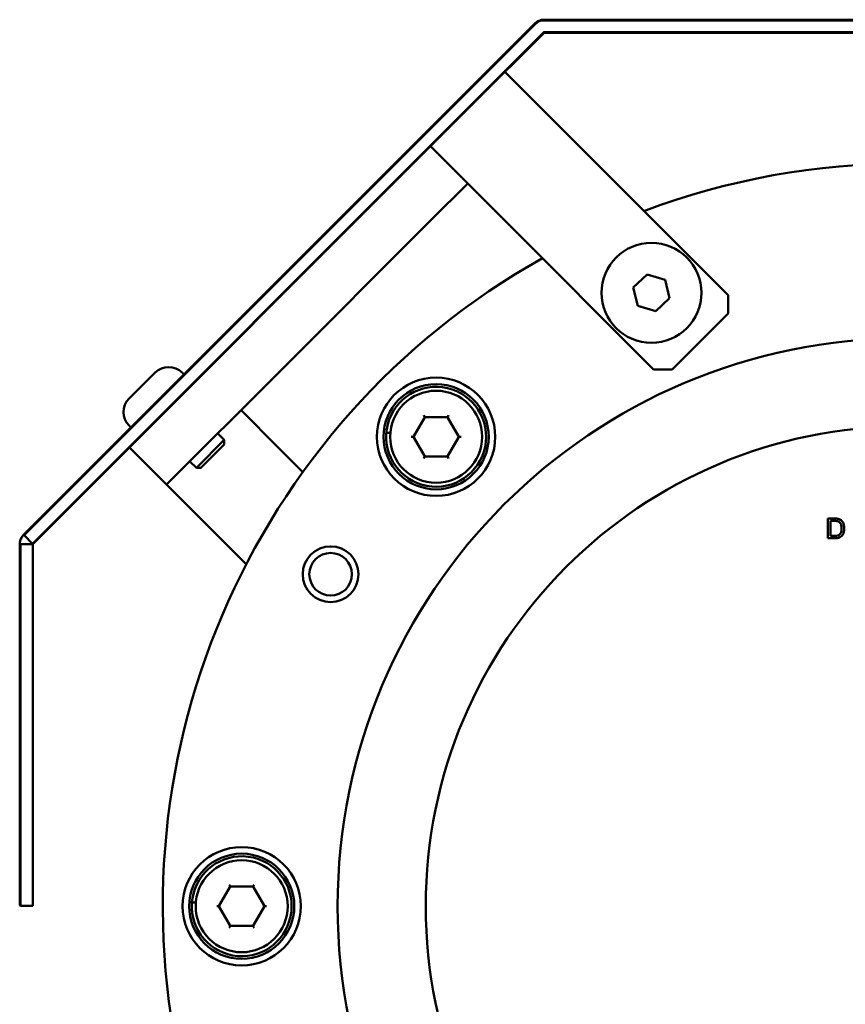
# Model space of a CAD drawing. Header units: millimetres. Extents: x 0 to 2100, y 0 to 1485.
# Tile 39 of 40: x 1780 to 1843, y 1159 to 1234. Entities that reach past the tile are written whole.
import ezdxf

# ---------------------------------------------------------------- set-up
doc = ezdxf.new("R2010")
doc.units = ezdxf.units.MM
doc.header["$LTSCALE"] = 5
doc.layers.add('Sichtbar (ISO)', color=7, linetype='Continuous', lineweight=50)

msp = doc.modelspace()

# ---------------------------------------------------------------- linework, layer by layer
at = {"layer": 'Sichtbar (ISO)'}
for p, q in [((1819.483, 1233.548), (1814.18, 1228.245)), ((1814.215, 1228.21), (1819.518, 1233.513)), ((1875.19, 1233.841), (1820.19, 1233.841)), ((1820.19, 1233.791), (1875.19, 1233.791)), ((1820.154, 1232.876), (1814.852, 1227.574)), ((1814.887, 1227.538), (1820.19, 1232.841)), ((1875.19, 1232.891), (1820.19, 1232.891)), ((1820.19, 1232.841), (1875.19, 1232.841)), ((1822.874, 1224.211), (1817.217, 1229.868)), ((1780.638, 1194.703), (1814.18, 1228.245)), ((1814.215, 1228.21), (1780.628, 1194.622)), ((1781.264, 1193.986), (1814.852, 1227.574)), ((1814.887, 1227.538), (1781.356, 1194.008)), ((1811.56, 1224.211), (1817.217, 1218.555)), ((1822.874, 1224.211), (1834.188, 1212.898)), ((1811.56, 1218.555), (1814.389, 1221.383)), ((1799.967, 1206.961), (1811.56, 1218.555)), ((1828.531, 1207.241), (1817.217, 1218.555)), ((1826.981, 1213.472), (1828.027, 1214.467)), ((1828.027, 1214.467), (1829.411, 1214.058)), ((1829.411, 1214.058), (1829.749, 1212.655)), ((1827.319, 1212.069), (1826.981, 1213.472)), ((1829.749, 1212.655), (1828.703, 1211.66)), ((1834.188, 1212.898), (1834.188, 1211.484)), ((1828.703, 1211.66), (1827.319, 1212.069)), ((1834.188, 1211.484), (1829.945, 1207.241)), ((1788.618, 1205.016), (1790.597, 1206.996)), ((1799.967, 1206.961), (1791.481, 1198.476)), ((1792.648, 1206.996), (1792.789, 1206.855)), ((1829.945, 1207.241), (1828.531, 1207.241)), ((1797.138, 1204.133), (1799.967, 1201.304)), ((1810.278, 1202.167), (1811.087, 1203.567)), ((1811.075, 1203.687), (1811.034, 1203.758)), ((1811.075, 1203.687), (1811.105, 1203.634)), ((1811.123, 1203.603), (1811.105, 1203.634)), ((1811.173, 1203.617), (1812.79, 1203.617)), ((1812.84, 1203.603), (1812.858, 1203.634)), ((1812.888, 1203.687), (1812.858, 1203.634)), ((1812.876, 1203.567), (1813.685, 1202.167)), ((1812.888, 1203.687), (1812.929, 1203.758)), ((1788.618, 1202.966), (1788.759, 1202.824)), ((1795.37, 1202.365), (1795.861, 1201.875)), ((1808.494, 1202.411), (1808.293, 1202.411)), ((1810.086, 1202.117), (1810.168, 1202.117)), ((1810.168, 1202.117), (1810.229, 1202.117)), ((1810.265, 1202.117), (1810.229, 1202.117)), ((1811.087, 1200.667), (1810.278, 1202.067)), ((1813.685, 1202.067), (1812.876, 1200.667)), ((1813.698, 1202.117), (1813.734, 1202.117)), ((1813.734, 1202.117), (1813.795, 1202.117)), ((1813.795, 1202.117), (1813.877, 1202.117)), ((1788.653, 1201.304), (1791.481, 1198.476)), ((1793.739, 1199.753), (1795.861, 1201.875)), ((1794.117, 1199.782), (1795.831, 1201.497)), ((1795.861, 1201.568), (1795.861, 1201.875)), ((1799.967, 1201.304), (1801.843, 1199.427)), ((1811.075, 1200.546), (1811.034, 1200.475)), ((1811.105, 1200.599), (1811.075, 1200.546)), ((1811.123, 1200.63), (1811.105, 1200.599)), ((1812.79, 1200.617), (1811.173, 1200.617)), ((1812.84, 1200.63), (1812.858, 1200.599)), ((1812.858, 1200.599), (1812.888, 1200.546)), ((1812.888, 1200.546), (1812.929, 1200.475)), ((1793.249, 1200.243), (1793.739, 1199.753)), ((1794.046, 1199.753), (1793.739, 1199.753)), ((1794.31, 1195.647), (1791.481, 1198.476)), ((1797.535, 1192.422), (1794.31, 1195.647)), ((1842.311, 1195.894), (1841.794, 1195.894)), ((1841.794, 1195.894), (1841.794, 1194.394)), ((1841.993, 1194.572), (1841.993, 1195.717)), ((1841.993, 1195.717), (1842.308, 1195.717)), ((1780.638, 1194.703), (1780.592, 1194.658)), ((1780.601, 1194.649), (1780.643, 1194.692)), ((1781.264, 1193.986), (1780.628, 1194.622)), ((1842.313, 1194.572), (1841.993, 1194.572)), ((1780.299, 1166.501), (1780.299, 1193.95)), ((1780.349, 1193.95), (1780.349, 1166.451)), ((1781.299, 1193.95), (1780.349, 1193.95)), ((1781.299, 1193.951), (1781.356, 1194.008)), ((1781.299, 1193.95), (1781.299, 1166.451)), ((1841.794, 1194.394), (1842.336, 1194.394)), ((1795.487, 1166.458), (1796.296, 1167.858)), ((1796.284, 1167.978), (1796.243, 1168.049)), ((1796.284, 1167.978), (1796.314, 1167.925)), ((1796.332, 1167.894), (1796.314, 1167.925)), ((1796.382, 1167.908), (1797.999, 1167.908)), ((1798.049, 1167.894), (1798.067, 1167.925)), ((1798.097, 1167.978), (1798.067, 1167.925)), ((1798.085, 1167.858), (1798.894, 1166.458)), ((1798.097, 1167.978), (1798.138, 1168.049)), ((1780.299, 1166.501), (1780.349, 1166.451)), ((1780.349, 1166.451), (1781.299, 1166.451)), ((1793.703, 1166.702), (1793.501, 1166.702)), ((1795.295, 1166.408), (1795.377, 1166.408)), ((1795.377, 1166.408), (1795.438, 1166.408)), ((1795.474, 1166.408), (1795.438, 1166.408)), ((1796.296, 1164.958), (1795.487, 1166.358)), ((1798.894, 1166.358), (1798.085, 1164.958)), ((1798.907, 1166.408), (1798.943, 1166.408)), ((1798.943, 1166.408), (1799.004, 1166.408)), ((1799.004, 1166.408), (1799.086, 1166.408)), ((1796.284, 1164.837), (1796.243, 1164.766)), ((1796.314, 1164.89), (1796.284, 1164.837)), ((1796.332, 1164.921), (1796.314, 1164.89)), ((1797.999, 1164.908), (1796.382, 1164.908)), ((1798.049, 1164.921), (1798.067, 1164.89)), ((1798.067, 1164.89), (1798.097, 1164.837)), ((1798.097, 1164.837), (1798.138, 1164.766))]:
    msp.add_line(p, q, dxfattribs=at)
for centre, radius in [((1828.365, 1213.064), 3.8), ((1847.69, 1166.408), 43.2), ((1811.982, 1202.117), 4.5), ((1811.982, 1202.117), 4), ((1811.982, 1202.117), 3.5), ((1847.69, 1166.408), 36.5), ((1803.956, 1191.658), 2.121), ((1803.956, 1191.658), 1.621), ((1797.19, 1166.408), 4.5), ((1797.19, 1166.408), 4), ((1797.19, 1166.408), 3.5)]:
    msp.add_circle(centre, radius, dxfattribs=at)
for centre, radius, start, end in [((1820.19, 1232.84), 1.001, 90, 135), ((1820.19, 1232.84), 0.951, 90, 135), ((1820.19, 1232.84), 0.051, 90, 135), ((1820.19, 1232.84), 0.001, 90, 135), ((1847.69, 1166.408), 56.5, 69.38342, 110.61658), ((1847.69, 1166.408), 56.5, 119.26145, 60.73855), ((1791.623, 1205.971), 1.45, 45, 135), ((1811.982, 1202.117), 3.8, 176.48146, 171.26308), ((1789.643, 1203.991), 1.45, 135, 225), ((1811.173, 1203.517), 0.1, 120, 150), ((1811.173, 1203.517), 0.1, 90, 120), ((1812.79, 1203.517), 0.1, 60, 90), ((1812.79, 1203.517), 0.1, 30, 60), ((1811.982, 1202.117), 3.8, 171.26308, 176.48146), ((1810.365, 1202.117), 0.1, 150, 180), ((1810.365, 1202.117), 0.1, 180, 210), ((1813.598, 1202.117), 0.1, 0, 30), ((1813.598, 1202.117), 0.1, 330, 0), ((1795.761, 1201.568), 0.1, 315, 0), ((1811.173, 1200.717), 0.1, 210, 240), ((1811.173, 1200.717), 0.1, 240, 270), ((1812.79, 1200.717), 0.1, 270, 300), ((1812.79, 1200.717), 0.1, 300, 330), ((1794.046, 1199.853), 0.1, 270, 315), ((1797.19, 1166.408), 3.8, 176.48146, 171.26308), ((1796.382, 1167.808), 0.1, 120, 150), ((1796.382, 1167.808), 0.1, 90, 120), ((1797.999, 1167.808), 0.1, 60, 90), ((1797.999, 1167.808), 0.1, 30, 60), ((1797.19, 1166.408), 3.8, 171.26308, 176.48146), ((1795.574, 1166.408), 0.1, 150, 180), ((1795.574, 1166.408), 0.1, 180, 210), ((1798.807, 1166.408), 0.1, 0, 30), ((1798.807, 1166.408), 0.1, 330, 0), ((1796.382, 1165.008), 0.1, 210, 240), ((1796.382, 1165.008), 0.1, 240, 270), ((1797.999, 1165.008), 0.1, 270, 300), ((1797.999, 1165.008), 0.1, 300, 330)]:
    msp.add_arc(centre, radius, start, end, dxfattribs=at)
for points, knots in [([(1808.293, 1202.411), (1808.288, 1202.411), (1808.283, 1202.411), (1808.274, 1202.41), (1808.269, 1202.409), (1808.26, 1202.408), (1808.255, 1202.407), (1808.246, 1202.404), (1808.242, 1202.403), (1808.233, 1202.4), (1808.229, 1202.398), (1808.221, 1202.394), (1808.217, 1202.391), (1808.21, 1202.387), (1808.207, 1202.384), (1808.202, 1202.379), (1808.199, 1202.376), (1808.195, 1202.37), (1808.193, 1202.367), (1808.19, 1202.359), (1808.189, 1202.354), (1808.189, 1202.35)], [0, 0, 0, 0, 0.00131307, 0.00131307, 0.00265115, 0.00265115, 0.00405748, 0.00405748, 0.00554669, 0.00554669, 0.00708425, 0.00708425, 0.00862181, 0.00862181, 0.01015937, 0.01015937, 0.01169693, 0.01169693, 0.0132345, 0.0132345, 0.01537562, 0.01537562, 0.01537562, 0.01537562]), ([(1842.308, 1195.717), (1842.358, 1195.717), (1842.412, 1195.715), (1842.497, 1195.705), (1842.534, 1195.698), (1842.565, 1195.686)], [-0.02271504, -0.02271504, -0.02271504, -0.02271504, -0.00972271, -0.00972271, 0, 0, 0, 0]), ([(1842.578, 1195.873), (1842.542, 1195.881), (1842.502, 1195.886), (1842.415, 1195.893), (1842.361, 1195.894), (1842.311, 1195.894)], [-0.02610579, -0.02610579, -0.02610579, -0.02610579, -0.0151034, -0.0151034, 0, 0, 0, 0]), ([(1842.565, 1195.686), (1842.59, 1195.677), (1842.614, 1195.664), (1842.66, 1195.631), (1842.682, 1195.611), (1842.73, 1195.556), (1842.764, 1195.511), (1842.819, 1195.355), (1842.83, 1195.256), (1842.83, 1195.156)], [-0.08863704, -0.08863704, -0.08863704, -0.08863704, -0.07259706, -0.07259706, -0.05563873, -0.05563873, -0.02994642, -0.02994642, 0, 0, 0, 0]), ([(1842.798, 1195.765), (1842.767, 1195.792), (1842.734, 1195.813), (1842.66, 1195.85), (1842.62, 1195.863), (1842.578, 1195.873)], [-0.02477761, -0.02477761, -0.02477761, -0.02477761, -0.01271181, -0.01271181, 0, 0, 0, 0]), ([(1843.034, 1195.152), (1843.034, 1195.232), (1843.028, 1195.311), (1842.995, 1195.463), (1842.972, 1195.529), (1842.904, 1195.656), (1842.857, 1195.716), (1842.798, 1195.765)], [-0.06427655, -0.06427655, -0.06427655, -0.06427655, -0.04327347, -0.04327347, -0.02318587, -0.02318587, 0, 0, 0, 0]), ([(1780.592, 1194.658), (1780.55, 1194.616), (1780.512, 1194.57), (1780.445, 1194.473), (1780.415, 1194.421), (1780.39, 1194.367), (1780.365, 1194.311), (1780.344, 1194.253), (1780.314, 1194.134), (1780.305, 1194.073), (1780.301, 1194.011)], [-0.09954519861, -0.09954519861, -0.09954519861, -0.09954519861, -0.09954213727, -0.09954213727, -0.09953907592, -0.09953907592, -0.09953907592, -0.09953589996, -0.09953589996, -0.099532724, -0.099532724, -0.099532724, -0.099532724]), ([(1780.313, 1194.007), (1780.313, 1194.008), (1780.313, 1194.01), (1780.313, 1194.011), (1780.317, 1194.071), (1780.326, 1194.132), (1780.356, 1194.249), (1780.376, 1194.307), (1780.401, 1194.362), (1780.426, 1194.416), (1780.455, 1194.467), (1780.522, 1194.563), (1780.559, 1194.608), (1780.601, 1194.649)], [0.09953266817, 0.09953266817, 0.09953266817, 0.09953266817, 0.099532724, 0.099532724, 0.099532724, 0.09953589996, 0.09953589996, 0.09953907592, 0.09953907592, 0.09953907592, 0.09954213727, 0.09954213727, 0.09954519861, 0.09954519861, 0.09954519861, 0.09954519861]), ([(1780.628, 1194.622), (1780.631, 1194.639), (1780.635, 1194.655), (1780.64, 1194.678), (1780.642, 1194.685), (1780.643, 1194.692)], [-0.047882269, -0.047882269, -0.047882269, -0.047882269, -0.042821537, -0.042821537, -0.040769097, -0.040769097, -0.040769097, -0.040769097]), ([(1780.638, 1194.703), (1780.639, 1194.701), (1780.64, 1194.699), (1780.641, 1194.696), (1780.642, 1194.694), (1780.643, 1194.692)], [0, 0, 0, 0, 0.000874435, 0.000874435, 0.00174898, 0.00174898, 0.00174898, 0.00174898]), ([(1842.68, 1194.677), (1842.663, 1194.659), (1842.643, 1194.645), (1842.593, 1194.616), (1842.564, 1194.605), (1842.484, 1194.579), (1842.401, 1194.572), (1842.313, 1194.572)], [-0.03972134, -0.03972134, -0.03972134, -0.03972134, -0.03404767, -0.03404767, -0.02637667, -0.02637667, 0, 0, 0, 0]), ([(1842.336, 1194.394), (1842.432, 1194.394), (1842.558, 1194.404), (1842.732, 1194.476), (1842.783, 1194.51), (1842.876, 1194.604), (1842.924, 1194.665), (1843.026, 1194.916), (1843.034, 1195.06), (1843.034, 1195.152)], [-0.1013045, -0.1013045, -0.1013045, -0.1013045, -0.0660401, -0.0660401, -0.0467074, -0.0467074, -0.0277304, -0.0277304, 0, 0, 0, 0]), ([(1842.83, 1195.156), (1842.83, 1195.089), (1842.825, 1195.021), (1842.799, 1194.882), (1842.78, 1194.833), (1842.742, 1194.754), (1842.715, 1194.712), (1842.68, 1194.677)], [-0.03646535, -0.03646535, -0.03646535, -0.03646535, -0.02628406, -0.02628406, -0.01488015, -0.01488015, 0, 0, 0, 0]), ([(1780.301, 1194.011), (1780.303, 1194.011), (1780.305, 1194.01), (1780.309, 1194.009), (1780.311, 1194.008), (1780.313, 1194.007)], [0, 0, 0, 0, 0.000863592, 0.000863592, 0.001727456, 0.001727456, 0.001727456, 0.001727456]), ([(1781.356, 1194.008), (1781.348, 1194.006), (1781.338, 1194.003), (1781.323, 1194), (1781.308, 1193.996), (1781.29, 1193.992), (1781.289, 1193.992), (1781.286, 1193.991), (1781.285, 1193.991), (1781.278, 1193.989), (1781.273, 1193.988), (1781.266, 1193.987), (1781.265, 1193.986), (1781.264, 1193.986)], [-0.07612755, -0.07612755, -0.07612755, -0.07612755, -0.06848279, -0.06848279, -0.06279528, -0.06279528, -0.06232329, -0.06232329, -0.06181837, -0.06181837, -0.05988801, -0.05988801, -0.05953198, -0.05953198, -0.05953198, -0.05953198]), ([(1793.501, 1166.702), (1793.497, 1166.702), (1793.492, 1166.702), (1793.483, 1166.701), (1793.478, 1166.701), (1793.469, 1166.699), (1793.464, 1166.698), (1793.455, 1166.696), (1793.45, 1166.694), (1793.442, 1166.691), (1793.438, 1166.689), (1793.43, 1166.685), (1793.426, 1166.682), (1793.419, 1166.678), (1793.416, 1166.675), (1793.411, 1166.67), (1793.408, 1166.667), (1793.404, 1166.661), (1793.402, 1166.658), (1793.399, 1166.65), (1793.398, 1166.646), (1793.398, 1166.641)], [0, 0, 0, 0, 0.00131307, 0.00131307, 0.00265115, 0.00265115, 0.00405748, 0.00405748, 0.00554669, 0.00554669, 0.00708425, 0.00708425, 0.00862181, 0.00862181, 0.01015937, 0.01015937, 0.01169693, 0.01169693, 0.0132345, 0.0132345, 0.01537562, 0.01537562, 0.01537562, 0.01537562])]:
    msp.add_open_spline(points, degree=3, knots=knots, dxfattribs=at)
for points in [[(1780.301, 1194.011), (1780.3, 1193.991), (1780.299, 1193.971), (1780.299, 1193.95)], [(1780.349, 1193.95), (1780.337, 1193.969), (1780.325, 1193.988), (1780.313, 1194.007)], [(1781.299, 1193.95), (1781.299, 1193.95), (1781.299, 1193.95), (1781.299, 1193.951)]]:
    msp.add_open_spline(points, degree=3, dxfattribs=at)

doc.saveas('drawing.dxf')
